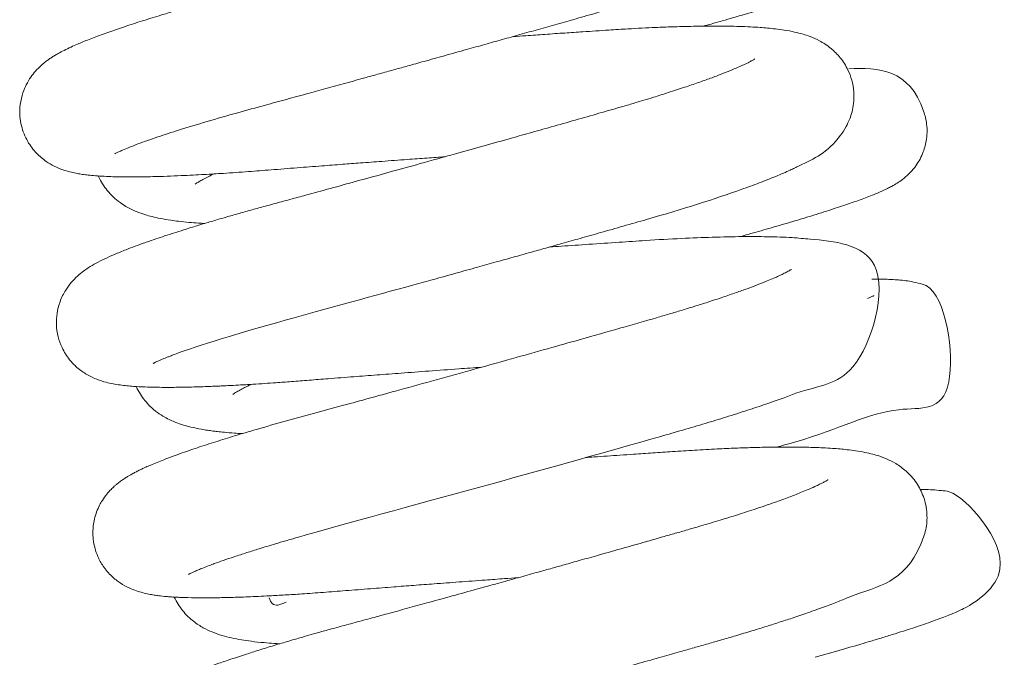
# Model space of a CAD drawing. Header units: inches. Extents: x 53216 to 117387, y -66787 to -22834.
# Tile 193 of 256: x 60814.47 to 60817.45, y -30122.25 to -30120.32. Entities that reach past the tile are written whole.
import ezdxf

# ---------------------------------------------------------------- set-up
doc = ezdxf.new("R2010")
doc.units = ezdxf.units.IN
doc.header["$MEASUREMENT"] = 0
doc.layers.get('0').update_dxf_attribs({"lineweight": 0})

msp = doc.modelspace()

# ---------------------------------------------------------------- linework, layer by layer
at = {"color": 7, "linetype": 'Continuous'}
for points, knots in [([(60814.7602, -30120.7277), (60814.7602, -30120.7277), (60814.7601, -30120.7277), (60814.7628, -30120.7262), (60814.7708, -30120.7222), (60814.7893, -30120.7138), (60814.8264, -30120.6989), (60814.8854, -30120.678), (60814.9568, -30120.6548), (60815.0367, -30120.6305), (60815.1251, -30120.6051), (60815.2072, -30120.5827), (60815.2783, -30120.5633), (60815.3396, -30120.5465), (60815.3995, -30120.5301), (60815.4589, -30120.5138), (60815.5151, -30120.4982), (60815.5652, -30120.4844), (60815.6073, -30120.4727), (60815.6502, -30120.4608), (60815.6998, -30120.447), (60815.7592, -30120.4305), (60815.8208, -30120.4133), (60815.8792, -30120.3969), (60815.9331, -30120.3818), (60815.9871, -30120.3666), (60816.0426, -30120.351), (60816.0995, -30120.3349), (60816.1594, -30120.3179), (60816.2178, -30120.3013), (60816.2688, -30120.2868), (60816.3137, -30120.2736), (60816.3585, -30120.2601), (60816.4083, -30120.2447), (60816.4557, -30120.2294), (60816.4968, -30120.2157), (60816.5341, -30120.2028), (60816.5739, -30120.1885), (60816.6093, -30120.1752), (60816.6378, -30120.1638), (60816.6562, -30120.1562), (60816.6732, -30120.149), (60816.6873, -30120.1428), (60816.6999, -30120.137), (60816.7098, -30120.1323), (60816.7208, -30120.1269), (60816.7373, -30120.1186), (60816.757, -30120.1078), (60816.7784, -30120.0947), (60816.7997, -30120.0798), (60816.8204, -30120.0624), (60816.8417, -30120.04), (60816.8615, -30120.0122), (60816.8778, -30119.976), (60816.8865, -30119.9364), (60816.8861, -30119.8952), (60816.8772, -30119.8566), (60816.86, -30119.8197), (60816.8333, -30119.785), (60816.7997, -30119.7581), (60816.7696, -30119.7423), (60816.7446, -30119.7326), (60816.721, -30119.7255), (60816.6976, -30119.7201), (60816.6716, -30119.7157), (60816.6381, -30119.7113), (60816.6017, -30119.7082), (60816.5558, -30119.7058), (60816.5102, -30119.7045), (60816.4564, -30119.7042), (60816.3421, -30119.7055), (60816.2187, -30119.7112), (60816.0956, -30119.7195), (60816.0525, -30119.7224), (60816.0001, -30119.7259), (60815.9342, -30119.7304), (60815.8835, -30119.7339), (60815.8552, -30119.7359), (60815.8541, -30119.736)], [0.574043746, 0.574043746, 0.574043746, 0.574043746, 0.574049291, 0.574143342, 0.574243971, 0.574336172, 0.5745776, 0.574806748, 0.575007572, 0.575234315, 0.575457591, 0.575642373, 0.575776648, 0.575904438, 0.576016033, 0.576132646, 0.576250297, 0.576338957, 0.57641697, 0.576487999, 0.576579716, 0.576694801, 0.576820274, 0.576924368, 0.577023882, 0.577126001, 0.577234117, 0.577346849, 0.577462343, 0.577597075, 0.577709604, 0.577789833, 0.577893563, 0.578014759, 0.578143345, 0.57824755, 0.578338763, 0.578452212, 0.578596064, 0.578671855, 0.578740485, 0.578791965, 0.578858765, 0.578902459, 0.578941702, 0.578981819, 0.579043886, 0.579150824, 0.579251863, 0.57934738, 0.579458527, 0.57953799, 0.579638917, 0.579725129, 0.579816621, 0.579899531, 0.57998192, 0.580059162, 0.580158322, 0.580270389, 0.580381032, 0.580466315, 0.580550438, 0.580662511, 0.580766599, 0.580862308, 0.581054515, 0.581165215, 0.58131868, 0.581474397, 0.581620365, 0.582211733, 0.582288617, 0.582369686, 0.582468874, 0.5825955, 0.582746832, 0.582752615, 0.582752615, 0.582752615, 0.582752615]), ([(60816.5862, -30119.8036), (60816.5862, -30119.8036), (60816.5845, -30119.8047), (60816.5768, -30119.8093), (60816.5637, -30119.816), (60816.5483, -30119.8233), (60816.5303, -30119.8313), (60816.5066, -30119.8412), (60816.4768, -30119.8529), (60816.4445, -30119.8649), (60816.4036, -30119.8795), (60816.3531, -30119.8965), (60816.2987, -30119.9138), (60816.2436, -30119.9307), (60816.1843, -30119.9483), (60816.1169, -30119.9675), (60816.0558, -30119.985), (60816.005, -30119.9995), (60815.9616, -30120.0118), (60815.9146, -30120.0251), (60815.8605, -30120.0404), (60815.8011, -30120.0571), (60815.7443, -30120.073), (60815.6915, -30120.0878), (60815.6409, -30120.1019), (60815.5798, -30120.1189), (60815.5137, -30120.1373), (60815.4443, -30120.1565), (60815.3739, -30120.1758), (60815.3066, -30120.1943), (60815.2428, -30120.2117), (60815.191, -30120.2258), (60815.1455, -30120.2381), (60815.1055, -30120.2489), (60815.0694, -30120.2589), (60815.017, -30120.2736), (60814.963, -30120.2891), (60814.9023, -30120.3072), (60814.8501, -30120.3233), (60814.7959, -30120.3408), (60814.7465, -30120.3577), (60814.7022, -30120.3737), (60814.6699, -30120.3863), (60814.6456, -30120.3965), (60814.6266, -30120.4049), (60814.6073, -30120.4142), (60814.5908, -30120.4229), (60814.5781, -30120.4303), (60814.5685, -30120.4363), (60814.5595, -30120.4425), (60814.5493, -30120.45), (60814.5365, -30120.4606), (60814.5207, -30120.4762), (60814.5057, -30120.4951), (60814.4922, -30120.5173), (60814.4805, -30120.5451), (60814.4729, -30120.5776), (60814.472, -30120.6118), (60814.4781, -30120.6506), (60814.494, -30120.6902), (60814.522, -30120.7269), (60814.5508, -30120.7507), (60814.5791, -30120.7669), (60814.602, -30120.7762), (60814.6251, -30120.7829), (60814.6413, -30120.7865), (60814.6595, -30120.7896), (60814.673, -30120.7914), (60814.6938, -30120.7936), (60814.7141, -30120.7952), (60814.7402, -30120.7965), (60814.7656, -30120.7973), (60814.7901, -30120.7976), (60814.8166, -30120.7977), (60814.8451, -30120.7974), (60814.8791, -30120.7968), (60814.9169, -30120.7957), (60814.9579, -30120.794), (60814.9955, -30120.7923), (60815.0379, -30120.79), (60815.093, -30120.7867), (60815.1604, -30120.782), (60815.2351, -30120.7761), (60815.3092, -30120.7703), (60815.3819, -30120.7647), (60815.446, -30120.7598), (60815.5065, -30120.7552), (60815.5718, -30120.7503), (60815.6392, -30120.7453), (60815.7032, -30120.7406), (60815.7414, -30120.7379), (60815.7595, -30120.7366)], [0.422774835, 0.422774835, 0.422774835, 0.422774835, 0.42285469, 0.422958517, 0.423079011, 0.423158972, 0.423236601, 0.423353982, 0.423471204, 0.423577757, 0.423685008, 0.423854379, 0.424005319, 0.424106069, 0.42425391, 0.424413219, 0.424544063, 0.424634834, 0.424722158, 0.424803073, 0.424912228, 0.425036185, 0.425143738, 0.425234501, 0.425334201, 0.425428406, 0.425578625, 0.42570685, 0.425823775, 0.425983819, 0.426100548, 0.426206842, 0.426302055, 0.426386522, 0.426463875, 0.426539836, 0.426739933, 0.426845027, 0.426999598, 0.427159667, 0.427313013, 0.427473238, 0.427629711, 0.427698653, 0.427788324, 0.427889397, 0.427980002, 0.428034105, 0.428080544, 0.428122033, 0.428164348, 0.4282218, 0.428292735, 0.428352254, 0.428414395, 0.428470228, 0.428544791, 0.42861762, 0.42867447, 0.428776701, 0.428869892, 0.428958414, 0.429031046, 0.429123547, 0.429202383, 0.429281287, 0.429352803, 0.429434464, 0.429489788, 0.42959309, 0.429706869, 0.429793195, 0.429876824, 0.429963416, 0.430056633, 0.430143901, 0.430264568, 0.430375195, 0.430466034, 0.430547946, 0.430682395, 0.430848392, 0.43099139, 0.431151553, 0.431297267, 0.431416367, 0.431517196, 0.431636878, 0.431778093, 0.431886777, 0.431985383, 0.431985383, 0.431985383, 0.431985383]), ([(60816.5407, -30120.3416), (60816.5447, -30120.3404), (60816.5642, -30120.335), (60816.5949, -30120.3263), (60816.6287, -30120.3166), (60816.6554, -30120.3088), (60816.6805, -30120.3015), (60816.7078, -30120.2934), (60816.7349, -30120.2852), (60816.7589, -30120.2778), (60816.7807, -30120.271), (60816.8038, -30120.2637), (60816.8301, -30120.2552), (60816.8563, -30120.2464), (60816.8776, -30120.2391), (60816.8945, -30120.2331), (60816.9081, -30120.2282), (60816.9214, -30120.2233), (60816.9706, -30120.2027), (60817.0525, -30120.2212), (60817.1167, -30119.973), (60817.0508, -30119.8947), (60817.0181, -30119.869), (60816.9858, -30119.8537), (60816.9601, -30119.8458), (60816.9414, -30119.842), (60816.9271, -30119.8398), (60816.9148, -30119.8383), (60816.9027, -30119.8371), (60816.8899, -30119.8363), (60816.8779, -30119.8357), (60816.87, -30119.8354), (60816.866, -30119.8353)], [0.582370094, 0.582370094, 0.582370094, 0.582370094, 0.582397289, 0.582505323, 0.582587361, 0.5826461, 0.582707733, 0.582782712, 0.582866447, 0.582936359, 0.582994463, 0.583065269, 0.583153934, 0.583256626, 0.583346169, 0.583404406, 0.583461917, 0.583520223, 0.583583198, 0.584168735, 0.584598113, 0.584679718, 0.584771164, 0.584864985, 0.584955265, 0.585044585, 0.585098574, 0.585149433, 0.585214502, 0.585274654, 0.585327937, 0.585380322, 0.585380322, 0.585380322, 0.585380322]), ([(60814.8809, -30121.3595), (60814.8764, -30121.3621), (60814.8735, -30121.3629), (60814.8829, -30121.3584), (60814.8907, -30121.3549), (60814.899, -30121.3513), (60814.9075, -30121.3478), (60814.9162, -30121.3442), (60814.9255, -30121.3406), (60814.9383, -30121.3357), (60815.0222, -30121.3047), (60815.2517, -30121.2361), (60815.5569, -30121.1543), (60815.7266, -30121.1072), (60815.791, -30121.0894), (60815.8544, -30121.0717), (60815.9122, -30121.0556), (60815.9658, -30121.0406), (60816.016, -30121.0265), (60816.0652, -30121.0127), (60816.1155, -30120.9985), (60816.171, -30120.9829), (60816.2332, -30120.9653), (60816.3004, -30120.9462), (60816.4569, -30120.9018), (60816.587, -30120.8607), (60816.6841, -30120.8255), (60816.7102, -30120.8157), (60816.7357, -30120.8058), (60816.7601, -30120.796), (60816.7826, -30120.7865), (60816.8013, -30120.7781), (60816.8168, -30120.771), (60816.8751, -30120.7423), (60816.9196, -30120.7251), (60816.9721, -30120.648), (60816.9834, -30120.6239), (60816.9911, -30120.6006), (60816.9964, -30120.5722), (60816.9971, -30120.5402), (60816.9911, -30120.5054), (60816.9776, -30120.4696), (60816.9562, -30120.4361), (60816.9248, -30120.4053), (60816.8934, -30120.3854), (60816.865, -30120.3729), (60816.8406, -30120.3649), (60816.815, -30120.3584), (60816.7874, -30120.3534), (60816.7609, -30120.3498), (60816.7357, -30120.3472), (60816.7109, -30120.3452), (60816.6828, -30120.3436), (60816.6511, -30120.3423), (60816.6121, -30120.3414), (60816.5639, -30120.3411), (60816.5071, -30120.3418), (60816.4503, -30120.3433), (60816.3872, -30120.3458), (60816.3227, -30120.349), (60816.2489, -30120.3535), (60816.185, -30120.3579), (60816.1204, -30120.3622), (60816.0628, -30120.3661), (60816.0103, -30120.3698), (60815.9777, -30120.372), (60815.9647, -30120.3729)], [0.561301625, 0.561301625, 0.561301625, 0.561301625, 0.561431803, 0.561495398, 0.561550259, 0.561610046, 0.561662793, 0.561704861, 0.561748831, 0.561801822, 0.561881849, 0.562822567, 0.563541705, 0.563653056, 0.563779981, 0.563902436, 0.564007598, 0.564103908, 0.564203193, 0.564291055, 0.564384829, 0.564492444, 0.564615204, 0.564755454, 0.564903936, 0.565606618, 0.565684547, 0.565766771, 0.56585, 0.565933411, 0.566018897, 0.566095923, 0.566151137, 0.566203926, 0.566783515, 0.566862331, 0.56692587, 0.566977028, 0.567030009, 0.5671041, 0.567180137, 0.567247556, 0.567343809, 0.567436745, 0.567554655, 0.567655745, 0.567739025, 0.567842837, 0.56797163, 0.56807776, 0.568164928, 0.56824655, 0.568346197, 0.568451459, 0.568549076, 0.568697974, 0.56885655, 0.568992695, 0.569110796, 0.569294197, 0.569415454, 0.569573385, 0.569680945, 0.569795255, 0.569904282, 0.569976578, 0.569976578, 0.569976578, 0.569976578]), ([(60816.6967, -30120.4405), (60816.6967, -30120.4405), (60816.6966, -30120.4406), (60816.6935, -30120.4426), (60816.6835, -30120.4482), (60816.6692, -30120.4554), (60816.6506, -30120.464), (60816.6275, -30120.4739), (60816.598, -30120.4858), (60816.5635, -30120.4988), (60816.5257, -30120.5123), (60816.483, -30120.5269), (60816.4379, -30120.5417), (60816.3958, -30120.5549), (60816.3618, -30120.5653), (60816.3308, -30120.5746), (60816.2891, -30120.5869), (60816.2323, -30120.6031), (60816.1628, -30120.623), (60816.0918, -30120.6432), (60816.0242, -30120.6623), (60815.9536, -30120.6822), (60815.8764, -30120.7039), (60815.7842, -30120.7297), (60815.6891, -30120.7562), (60815.596, -30120.782), (60815.5116, -30120.8053), (60815.4319, -30120.8272), (60815.3646, -30120.8456), (60815.3069, -30120.8613), (60815.2584, -30120.8744), (60815.2125, -30120.8868), (60815.177, -30120.8966), (60815.1513, -30120.9038), (60815.1328, -30120.9091), (60815.1149, -30120.9142), (60815.0944, -30120.9201), (60815.0665, -30120.9282), (60815.0368, -30120.937), (60815.0102, -30120.945), (60814.9884, -30120.9517), (60814.9658, -30120.9588), (60814.9391, -30120.9672), (60814.9112, -30120.9763), (60814.881, -30120.9864), (60814.8512, -30120.9967), (60814.8212, -30121.0076), (60814.7903, -30121.0193), (60814.7593, -30121.032), (60814.7299, -30121.0451), (60814.704, -30121.0582), (60814.6833, -30121.0703), (60814.6645, -30121.0832), (60814.6479, -30121.0964), (60814.6284, -30121.1161), (60814.6101, -30121.1405), (60814.5936, -30121.173), (60814.5844, -30121.2088), (60814.5822, -30121.2454), (60814.5872, -30121.2809), (60814.6004, -30121.3176), (60814.6206, -30121.3496), (60814.6474, -30121.3772), (60814.6771, -30121.3978), (60814.7073, -30121.4115), (60814.7327, -30121.4192), (60814.7556, -30121.4242), (60814.7754, -30121.4274), (60814.7963, -30121.4298), (60814.8211, -30121.4319), (60814.8486, -30121.4334), (60814.8798, -30121.4343), (60814.9088, -30121.4346), (60814.9363, -30121.4346), (60814.9636, -30121.4342), (60814.9908, -30121.4337), (60815.0192, -30121.4328), (60815.044, -30121.4319), (60815.0643, -30121.4311), (60815.0829, -30121.4303), (60815.1058, -30121.4292), (60815.1374, -30121.4275), (60815.1746, -30121.4254), (60815.2126, -30121.4229), (60815.2514, -30121.4203), (60815.296, -30121.417), (60815.3486, -30121.4128), (60815.4112, -30121.4079), (60815.4799, -30121.4026), (60815.5536, -30121.3969), (60815.6293, -30121.3912), (60815.7119, -30121.385), (60815.7934, -30121.3791), (60815.8469, -30121.3752), (60815.87, -30121.3735)], [0.435639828, 0.435639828, 0.435639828, 0.435639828, 0.435647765, 0.435760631, 0.435857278, 0.435971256, 0.436061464, 0.436169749, 0.436295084, 0.436416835, 0.436534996, 0.436654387, 0.43678825, 0.436899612, 0.43697076, 0.437033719, 0.437116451, 0.437254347, 0.437403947, 0.437551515, 0.437683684, 0.437803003, 0.437960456, 0.438124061, 0.438323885, 0.438494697, 0.438650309, 0.438806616, 0.438958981, 0.439052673, 0.439159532, 0.439262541, 0.439347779, 0.439393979, 0.439436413, 0.439475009, 0.439517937, 0.439581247, 0.439676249, 0.439739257, 0.439786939, 0.439848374, 0.439923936, 0.440011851, 0.440094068, 0.440204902, 0.440305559, 0.440412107, 0.440558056, 0.440694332, 0.440820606, 0.440943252, 0.441009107, 0.441088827, 0.441166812, 0.441238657, 0.441324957, 0.441401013, 0.441467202, 0.441541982, 0.441612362, 0.441700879, 0.441770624, 0.44186046, 0.441959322, 0.442065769, 0.44215452, 0.442253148, 0.442340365, 0.442427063, 0.442567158, 0.442672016, 0.442771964, 0.442867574, 0.442937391, 0.443025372, 0.443108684, 0.443174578, 0.443224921, 0.443267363, 0.443316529, 0.443396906, 0.443498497, 0.443578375, 0.443654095, 0.443755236, 0.443865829, 0.443982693, 0.44413499, 0.444268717, 0.444405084, 0.444559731, 0.444724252, 0.444850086, 0.444850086, 0.444850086, 0.444850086]), ([(60816.6523, -30120.9784), (60816.6604, -30120.9761), (60816.6901, -30120.9678), (60816.7416, -30120.9532), (60816.7989, -30120.9364), (60816.8576, -30120.9188), (60816.9127, -30120.9016), (60816.9661, -30120.8841), (60817.012, -30120.8682), (60817.0507, -30120.8537), (60817.0775, -30120.8425), (60817.0977, -30120.833), (60817.1115, -30120.8259), (60817.1263, -30120.8173), (60817.1426, -30120.8063), (60817.1616, -30120.7905), (60817.1841, -30120.7657), (60817.2045, -30120.7313), (60817.2175, -30120.6857), (60817.2191, -30120.6415), (60817.1746, -30120.4707), (60817.0682, -30120.467), (60816.9807, -30120.4702)], [0.569601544, 0.569601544, 0.569601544, 0.569601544, 0.569657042, 0.569807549, 0.569972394, 0.570098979, 0.570293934, 0.570472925, 0.570647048, 0.570833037, 0.570998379, 0.571076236, 0.571144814, 0.57123306, 0.571304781, 0.571371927, 0.57143714, 0.571538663, 0.571617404, 0.57171564, 0.571792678, 0.572610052, 0.572610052, 0.572610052, 0.572610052]), ([(60814.7102, -30120.7948), (60814.7105, -30120.7955), (60814.7178, -30120.8117), (60814.7321, -30120.8343), (60814.7558, -30120.8596), (60814.7751, -30120.8752), (60814.799, -30120.8906), (60814.8236, -30120.9024), (60814.851, -30120.912), (60814.8733, -30120.9182), (60814.8995, -30120.924), (60814.926, -30120.9285), (60814.9549, -30120.9323), (60814.9828, -30120.9351), (60815.0095, -30120.9372), (60815.0255, -30120.9382), (60815.0318, -30120.9385)], [0.424586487, 0.424586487, 0.424586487, 0.424586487, 0.424591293, 0.424702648, 0.424764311, 0.424833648, 0.424894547, 0.425011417, 0.425106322, 0.425193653, 0.425292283, 0.425415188, 0.42549888, 0.425610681, 0.425701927, 0.425760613, 0.425760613, 0.425760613, 0.425760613]), ([(60815.0031, -30120.8197), (60815.0031, -30120.8197), (60815.0033, -30120.8195), (60815.006, -30120.8175), (60815.0145, -30120.8122), (60815.0262, -30120.8056), (60815.0416, -30120.7975), (60815.0542, -30120.7915), (60815.0604, -30120.7886)], [0.5786200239, 0.5786200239, 0.5786200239, 0.5786200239, 0.5786379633, 0.5787352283, 0.5788312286, 0.5789183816, 0.5790182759, 0.5791053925, 0.5791053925, 0.5791053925, 0.5791053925]), ([(60814.9842, -30121.9997), (60814.983, -30122.0005), (60814.9824, -30122.0009), (60814.9875, -30121.9982), (60814.9934, -30121.9954), (60815.0019, -30121.9915), (60815.0127, -30121.9868), (60815.0274, -30121.9809), (60815.0434, -30121.9747), (60815.064, -30121.967), (60815.0886, -30121.9583), (60815.1213, -30121.9471), (60815.1577, -30121.9353), (60815.1914, -30121.9247), (60815.2208, -30121.9157), (60815.2475, -30121.9076), (60815.2782, -30121.8986), (60815.3093, -30121.8896), (60815.4865, -30121.8393), (60815.8746, -30121.7351), (60816.28, -30121.6203), (60816.4804, -30121.5634), (60816.5463, -30121.5441), (60816.6121, -30121.524), (60816.6731, -30121.5046), (60816.7299, -30121.4854), (60816.7784, -30121.4687), (60816.8812, -30121.4281), (60817.0157, -30121.4286), (60817.135, -30121.0087), (60816.9083, -30120.9903), (60816.8071, -30120.9807), (60816.7386, -30120.9784), (60816.6578, -30120.978), (60816.571, -30120.9798), (60816.4732, -30120.9837), (60816.378, -30120.9892), (60816.2837, -30120.9956), (60816.1984, -30121.0013), (60816.1274, -30121.0062), (60816.0873, -30121.009), (60816.0753, -30121.0099)], [0.548660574, 0.548660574, 0.548660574, 0.548660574, 0.548730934, 0.548788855, 0.548848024, 0.548913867, 0.548987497, 0.549059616, 0.549153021, 0.549218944, 0.549323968, 0.549438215, 0.549557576, 0.549665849, 0.549729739, 0.549798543, 0.549876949, 0.549962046, 0.55002515, 0.551128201, 0.552106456, 0.552247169, 0.552398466, 0.55254187, 0.552703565, 0.552848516, 0.552991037, 0.553116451, 0.553792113, 0.554638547, 0.555357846, 0.555552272, 0.555793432, 0.556002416, 0.556228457, 0.556442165, 0.556673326, 0.556834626, 0.557013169, 0.557169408, 0.557235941, 0.557235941, 0.557235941, 0.557235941]), ([(60816.8072, -30121.0775), (60816.8071, -30121.0775), (60816.8065, -30121.0779), (60816.8045, -30121.0792), (60816.7958, -30121.0843), (60816.7838, -30121.0904), (60816.7695, -30121.0971), (60816.7534, -30121.1043), (60816.7325, -30121.1131), (60816.7056, -30121.1238), (60816.6739, -30121.1358), (60816.6393, -30121.1482), (60816.5996, -30121.1618), (60816.5569, -30121.1759), (60816.5146, -30121.1893), (60816.4756, -30121.2013), (60816.4378, -30121.2126), (60816.3781, -30121.23), (60816.289, -30121.2554), (60816.1781, -30121.287), (60816.067, -30121.3184), (60815.9557, -30121.3496), (60815.8379, -30121.3825), (60815.72, -30121.4152), (60815.618, -30121.4434), (60815.5293, -30121.4677), (60815.4475, -30121.4901), (60815.3622, -30121.5132), (60815.2736, -30121.5373), (60815.1928, -30121.5604), (60815.1233, -30121.5811), (60815.074, -30121.5964), (60815.0372, -30121.6082), (60815.0097, -30121.6172), (60814.9831, -30121.6263), (60814.9575, -30121.6352), (60814.9325, -30121.6443), (60814.9091, -30121.6531), (60814.8879, -30121.6615), (60814.8695, -30121.6692), (60814.8554, -30121.6754), (60814.8441, -30121.6806), (60814.8333, -30121.6857), (60814.8226, -30121.6911), (60814.8129, -30121.6963), (60814.8042, -30121.7013), (60814.7956, -30121.7064), (60814.7858, -30121.7127), (60814.7754, -30121.7201), (60814.766, -30121.7274), (60814.7584, -30121.734), (60814.7459, -30121.7459), (60814.7365, -30121.7564), (60814.7235, -30121.774), (60814.7131, -30121.7921), (60814.7047, -30121.8112), (60814.6983, -30121.8322), (60814.6947, -30121.8529), (60814.6934, -30121.8732), (60814.6945, -30121.8962), (60814.6992, -30121.9212), (60814.7091, -30121.9492), (60814.725, -30121.9783), (60814.7506, -30122.0077), (60814.7767, -30122.0277), (60814.8035, -30122.0423), (60814.8255, -30122.0507), (60814.8449, -30122.0564), (60814.8623, -30122.0603), (60814.8779, -30122.063), (60814.8962, -30122.0656), (60814.9121, -30122.0672), (60814.9268, -30122.0684), (60814.9358, -30122.069), (60814.944, -30122.0695), (60814.9537, -30122.07), (60814.9661, -30122.0705), (60814.9893, -30122.0712), (60815.0222, -30122.0717), (60815.0659, -30122.0714), (60815.112, -30122.0704), (60815.1656, -30122.0685), (60815.2206, -30122.066), (60815.2755, -30122.0629), (60815.3296, -30122.0595), (60815.3905, -30122.0552), (60815.4601, -30122.0497), (60815.5312, -30122.0441), (60815.6002, -30122.0387), (60815.6645, -30122.0338), (60815.7303, -30122.0288), (60815.8025, -30122.0235), (60815.8737, -30122.0182), (60815.9335, -30122.0139), (60815.9669, -30122.0114), (60815.9806, -30122.0105)], [0.448500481, 0.448500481, 0.448500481, 0.448500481, 0.448537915, 0.448599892, 0.448709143, 0.448806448, 0.448887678, 0.448961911, 0.449053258, 0.449171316, 0.449279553, 0.449386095, 0.44950292, 0.449628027, 0.449734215, 0.449826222, 0.449911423, 0.449999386, 0.450230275, 0.450478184, 0.450668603, 0.450875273, 0.451111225, 0.451330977, 0.451539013, 0.451694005, 0.451849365, 0.452030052, 0.452224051, 0.452427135, 0.452593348, 0.452745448, 0.452825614, 0.452909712, 0.452993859, 0.453078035, 0.453166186, 0.453259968, 0.453343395, 0.453424, 0.453492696, 0.453537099, 0.453585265, 0.453641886, 0.453696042, 0.453733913, 0.453773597, 0.45382582, 0.453876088, 0.453921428, 0.453949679, 0.453984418, 0.454043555, 0.454100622, 0.454139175, 0.45418633, 0.454234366, 0.454276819, 0.454314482, 0.454356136, 0.454414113, 0.454465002, 0.454532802, 0.454617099, 0.45469608, 0.454779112, 0.454859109, 0.45492775, 0.45500896, 0.455080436, 0.455141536, 0.455245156, 0.455293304, 0.455325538, 0.455357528, 0.455392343, 0.455441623, 0.45550151, 0.45565075, 0.4557842, 0.45591636, 0.45605512, 0.456220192, 0.456333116, 0.456446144, 0.456589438, 0.45673077, 0.45688242, 0.45701947, 0.457133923, 0.457250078, 0.457389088, 0.457533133, 0.457639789, 0.457714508, 0.457714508, 0.457714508, 0.457714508]), ([(60816.7634, -30121.6154), (60816.7711, -30121.6132), (60816.7906, -30121.6078), (60816.9433, -30121.5655), (60817.1119, -30121.474), (60817.3252, -30121.5252), (60817.2736, -30121.1377), (60817.1872, -30121.1181), (60817.1651, -30121.113), (60817.1452, -30121.1106), (60817.1243, -30121.1087), (60817.1048, -30121.1077), (60817.08, -30121.107), (60817.062, -30121.107), (60817.0503, -30121.1071)], [0.556870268, 0.556870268, 0.556870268, 0.556870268, 0.556923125, 0.557004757, 0.557948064, 0.558659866, 0.559307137, 0.559389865, 0.559497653, 0.559599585, 0.559668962, 0.559789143, 0.559869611, 0.560003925, 0.560003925, 0.560003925, 0.560003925]), ([(60817.0565, -30121.157), (60817.0565, -30121.157), (60817.0561, -30121.1572), (60817.0544, -30121.158), (60817.0499, -30121.1601), (60817.0443, -30121.1625), (60817.0391, -30121.1646), (60817.0373, -30121.1653)], [0.4443403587, 0.4443403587, 0.4443403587, 0.4443403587, 0.44438782, 0.4444311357, 0.4444835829, 0.444562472, 0.4446022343, 0.4446022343, 0.4446022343, 0.4446022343]), ([(60815.1174, -30121.4557), (60815.1174, -30121.4557), (60815.1174, -30121.4557), (60815.119, -30121.4545), (60815.1251, -30121.4505), (60815.135, -30121.4447), (60815.1477, -30121.4379), (60815.1612, -30121.4311), (60815.1693, -30121.4272), (60815.173, -30121.4255)], [0.5658657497, 0.5658657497, 0.5658657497, 0.5658657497, 0.5658664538, 0.5659583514, 0.5660314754, 0.5661213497, 0.5662198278, 0.566288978, 0.5663430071, 0.5663430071, 0.5663430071, 0.5663430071]), ([(60814.8253, -30121.4328), (60814.8289, -30121.4407), (60814.8404, -30121.4619), (60814.8706, -30121.4987), (60814.9092, -30121.5251), (60814.9495, -30121.5435), (60814.9863, -30121.5543), (60815.0168, -30121.5606), (60815.0396, -30121.5644), (60815.0557, -30121.5666), (60815.0726, -30121.5687), (60815.0939, -30121.5709), (60815.119, -30121.5729), (60815.1375, -30121.5741), (60815.1456, -30121.5746)], [0.437460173, 0.437460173, 0.437460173, 0.437460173, 0.437518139, 0.43762217, 0.437774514, 0.43789596, 0.438071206, 0.438200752, 0.43826989, 0.438329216, 0.438378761, 0.438452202, 0.438551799, 0.438626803, 0.438626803, 0.438626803, 0.438626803]), ([(60815.112, -30122.6146), (60815.1056, -30122.6258), (60815.1015, -30122.6349), (60815.1342, -30122.6186), (60815.1662, -30122.607), (60815.2085, -30122.5919), (60815.2536, -30122.5769), (60815.3712, -30122.5395), (60815.5211, -30122.4984), (60815.6768, -30122.4558), (60815.7308, -30122.441), (60815.7861, -30122.4258), (60815.8473, -30122.4089), (60815.9161, -30122.3899), (60815.9898, -30122.3694), (60816.0622, -30122.3493), (60816.1305, -30122.3302), (60816.1986, -30122.3112), (60816.271, -30122.2908), (60816.3449, -30122.27), (60816.4121, -30122.2511), (60816.4672, -30122.2355), (60816.5119, -30122.2228), (60816.5515, -30122.2115), (60816.5917, -30122.2001), (60816.6356, -30122.1873), (60816.6813, -30122.1736), (60816.7264, -30122.1597), (60816.769, -30122.1461), (60816.8125, -30122.1319), (60816.8594, -30122.1159), (60816.9065, -30122.099), (60816.9488, -30122.0831), (60817.0633, -30122.0348), (60817.1552, -30122.0276), (60817.2158, -30121.8666), (60817.2195, -30121.8154), (60817.2093, -30121.7658), (60817.186, -30121.7209), (60817.1554, -30121.687), (60817.1241, -30121.6648), (60817.0956, -30121.6506), (60817.0739, -30121.6426), (60817.0509, -30121.6359), (60817.0285, -30121.6308), (60817.0025, -30121.6264), (60816.9783, -30121.6233), (60816.9541, -30121.6209), (60816.9303, -30121.619), (60816.8972, -30121.6171), (60816.8548, -30121.6156), (60816.8031, -30121.615), (60816.7483, -30121.6153), (60816.6933, -30121.6165), (60816.638, -30121.6184), (60816.5798, -30121.621), (60816.5159, -30121.6245), (60816.4506, -30121.6287), (60816.3889, -30121.6329), (60816.3358, -30121.6365), (60816.2895, -30121.6396), (60816.2497, -30121.6424), (60816.2148, -30121.6448), (60816.1927, -30121.6463), (60816.184, -30121.6469)], [0.535874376, 0.535874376, 0.535874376, 0.535874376, 0.536088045, 0.536222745, 0.536405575, 0.536547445, 0.536700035, 0.536851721, 0.537584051, 0.537699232, 0.537798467, 0.537904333, 0.538021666, 0.538150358, 0.53829481, 0.538435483, 0.538555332, 0.538677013, 0.538817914, 0.538965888, 0.539102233, 0.539212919, 0.539297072, 0.53937662, 0.539460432, 0.539554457, 0.53966383, 0.539770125, 0.539872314, 0.539976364, 0.540104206, 0.540253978, 0.540387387, 0.540505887, 0.541442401, 0.541548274, 0.541649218, 0.54176096, 0.541859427, 0.541968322, 0.54207066, 0.542163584, 0.542261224, 0.542329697, 0.542428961, 0.542543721, 0.542645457, 0.542722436, 0.542804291, 0.542902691, 0.543056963, 0.543202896, 0.543348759, 0.543494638, 0.543613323, 0.543738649, 0.543887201, 0.544024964, 0.544143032, 0.54425715, 0.544335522, 0.544408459, 0.544482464, 0.544531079, 0.544531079, 0.544531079, 0.544531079]), ([(60816.9178, -30121.7144), (60816.9181, -30121.7142), (60816.9182, -30121.7142), (60816.9111, -30121.7185), (60816.9033, -30121.7227), (60816.892, -30121.7284), (60816.8769, -30121.7355), (60816.8575, -30121.744), (60816.8364, -30121.7527), (60816.8176, -30121.7601), (60816.7988, -30121.7673), (60816.7786, -30121.7748), (60816.7547, -30121.7834), (60816.7268, -30121.7931), (60816.6968, -30121.8032), (60816.6669, -30121.8129), (60816.6329, -30121.8238), (60816.5888, -30121.8374), (60816.5387, -30121.8524), (60816.4912, -30121.8661), (60816.4513, -30121.8776), (60816.4105, -30121.8892), (60816.3608, -30121.9034), (60816.2978, -30121.9213), (60816.2318, -30121.94), (60816.1708, -30121.9572), (60816.1237, -30121.9704), (60816.0814, -30121.9823), (60816.0374, -30121.9946), (60815.9929, -30122.007), (60815.953, -30122.0182), (60815.9243, -30122.0262), (60815.9, -30122.0329), (60815.8751, -30122.0398), (60815.8317, -30122.0518), (60815.774, -30122.0678), (60815.7066, -30122.0863), (60815.6444, -30122.1034), (60815.5893, -30122.1185), (60815.5364, -30122.1329), (60815.4866, -30122.1464), (60815.4386, -30122.1593), (60815.3968, -30122.1709), (60815.3627, -30122.1804), (60815.3305, -30122.1896), (60815.2943, -30122.2001), (60815.2519, -30122.2126), (60815.2075, -30122.2261), (60815.1613, -30122.2407), (60815.1169, -30122.2552), (60815.0769, -30122.269), (60815.0385, -30122.2828), (60815.005, -30122.2957), (60814.9704, -30122.3101), (60814.9427, -30122.323), (60814.9195, -30122.3352), (60814.9027, -30122.3454), (60814.8901, -30122.3539), (60814.8755, -30122.365), (60814.8619, -30122.377), (60814.8451, -30122.3956), (60814.8313, -30122.4148), (60814.8168, -30122.4426), (60814.8074, -30122.4734), (60814.8036, -30122.5048), (60814.8051, -30122.5355), (60814.8121, -30122.5679), (60814.8265, -30122.6004), (60814.8471, -30122.6298), (60814.871, -30122.6527), (60814.8936, -30122.6683), (60814.9124, -30122.6781), (60814.9291, -30122.6851), (60814.9434, -30122.6899), (60814.9572, -30122.6937), (60814.9687, -30122.6963), (60814.9795, -30122.6984), (60814.9914, -30122.7004), (60815.0022, -30122.7019), (60815.0133, -30122.7032), (60815.0241, -30122.7042), (60815.0365, -30122.7053), (60815.0531, -30122.7064), (60815.0714, -30122.7073), (60815.0875, -30122.7078), (60815.1017, -30122.7081), (60815.1193, -30122.7084), (60815.1431, -30122.7085), (60815.1728, -30122.7083), (60815.2046, -30122.7077), (60815.237, -30122.7068), (60815.2683, -30122.7057), (60815.2952, -30122.7046), (60815.3219, -30122.7033), (60815.3547, -30122.7016), (60815.3939, -30122.6994), (60815.435, -30122.6967), (60815.4824, -30122.6935), (60815.5426, -30122.6889), (60815.6149, -30122.6831), (60815.6863, -30122.6776), (60815.7538, -30122.6724), (60815.822, -30122.6672), (60815.8929, -30122.6619), (60815.963, -30122.6567), (60816.0288, -30122.6519), (60816.0708, -30122.6489), (60816.0912, -30122.6474)], [0.461369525, 0.461369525, 0.461369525, 0.461369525, 0.461434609, 0.461517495, 0.461605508, 0.461672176, 0.461758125, 0.461874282, 0.46195768, 0.462027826, 0.46209206, 0.462161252, 0.462233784, 0.462321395, 0.462412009, 0.462487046, 0.462562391, 0.462674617, 0.462811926, 0.462911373, 0.462990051, 0.463069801, 0.463168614, 0.463296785, 0.463448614, 0.463555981, 0.463649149, 0.463717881, 0.463796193, 0.463897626, 0.463968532, 0.464021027, 0.464059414, 0.464105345, 0.464161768, 0.464304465, 0.464433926, 0.464549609, 0.464669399, 0.464763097, 0.464871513, 0.464979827, 0.465070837, 0.465147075, 0.46521106, 0.465294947, 0.465404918, 0.465525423, 0.465642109, 0.465788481, 0.465921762, 0.466031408, 0.466193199, 0.466314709, 0.466473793, 0.466592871, 0.466660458, 0.46672638, 0.466776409, 0.466858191, 0.466906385, 0.466970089, 0.467039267, 0.46711089, 0.46717024, 0.467230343, 0.467291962, 0.467371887, 0.467436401, 0.467516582, 0.46757824, 0.467647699, 0.467688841, 0.467752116, 0.467807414, 0.467852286, 0.467899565, 0.467949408, 0.468009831, 0.468056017, 0.468092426, 0.468139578, 0.468219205, 0.468296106, 0.468354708, 0.468399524, 0.468450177, 0.468541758, 0.468638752, 0.468729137, 0.468826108, 0.468913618, 0.468982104, 0.469034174, 0.469115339, 0.469223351, 0.469310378, 0.469393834, 0.469536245, 0.469694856, 0.469836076, 0.469957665, 0.470083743, 0.470221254, 0.470351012, 0.470468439, 0.470579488, 0.470579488, 0.470579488, 0.470579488]), ([(60816.8794, -30122.251), (60816.9283, -30122.2374), (60816.9857, -30122.221), (60817.05, -30122.2019), (60817.0849, -30122.1913), (60817.1207, -30122.1802), (60817.1528, -30122.17), (60817.1819, -30122.1605), (60817.2092, -30122.1513), (60817.2365, -30122.1418), (60817.2619, -30122.1325), (60817.2825, -30122.1244), (60817.2999, -30122.1172), (60817.3164, -30122.1099), (60817.3497, -30122.0943), (60817.5272, -30121.9815), (60817.32, -30121.7478), (60817.2598, -30121.7473), (60817.2351, -30121.7443), (60817.2134, -30121.7436), (60817.2003, -30121.7433), (60817.1959, -30121.7433)], [0.544249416, 0.544249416, 0.544249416, 0.544249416, 0.544582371, 0.54466364, 0.544765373, 0.544877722, 0.544983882, 0.545074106, 0.545172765, 0.545284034, 0.545401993, 0.545503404, 0.545580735, 0.545668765, 0.545763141, 0.546199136, 0.546850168, 0.54695564, 0.547085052, 0.54719794, 0.547253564, 0.547253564, 0.547253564, 0.547253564]), ([(60814.9399, -30122.0693), (60814.9468, -30122.0844), (60814.9646, -30122.1126), (60814.9974, -30122.1436), (60815.0275, -30122.1627), (60815.0565, -30122.1762), (60815.0843, -30122.1857), (60815.1133, -30122.1932), (60815.1426, -30122.1988), (60815.1749, -30122.2035), (60815.2081, -30122.207), (60815.2371, -30122.2093), (60815.2534, -30122.2103), (60815.2589, -30122.2106)], [0.450329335, 0.450329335, 0.450329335, 0.450329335, 0.450438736, 0.450549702, 0.450651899, 0.450747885, 0.450864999, 0.450976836, 0.451094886, 0.451208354, 0.451340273, 0.451441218, 0.45149282, 0.45149282, 0.45149282, 0.45149282]), ([(60815.2274, -30122.0716), (60815.2298, -30122.079), (60815.24, -30122.0987), (60815.2599, -30122.0938), (60815.2782, -30122.0842)], [0.553158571, 0.553158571, 0.553158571, 0.553158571, 0.553278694, 0.5535656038, 0.5535656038, 0.5535656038, 0.5535656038])]:
    msp.add_open_spline(points, degree=3, knots=knots, dxfattribs=at)

doc.saveas('drawing.dxf')
